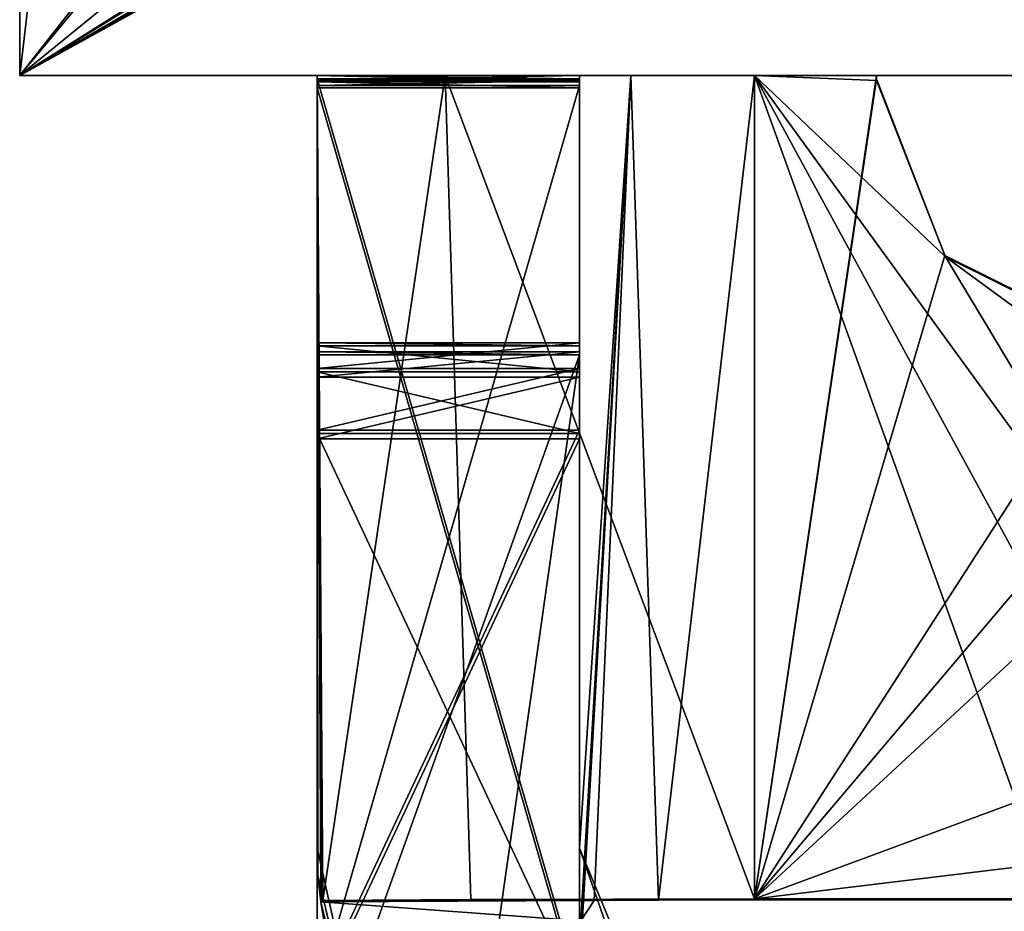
# Model space of a CAD drawing. Header units: millimetres. Extents: x -228 to 228, y -26 to 186.
# Tile 3 of 86: x -225.7 to -220.07, y -1.78 to 3.32. Entities that reach past the tile are written whole.
import ezdxf

# ---------------------------------------------------------------- set-up
doc = ezdxf.new("R2010")
doc.units = ezdxf.units.MM
doc.header["$LTSCALE"] = 52.148148
for name, color, linetype in [('252', 7, 'CONTINUOUS'), ('253', 7, 'CONTINUOUS'), ('279', 7, 'CONTINUOUS'), ('280', 7, 'CONTINUOUS'), ('490', 7, 'CONTINUOUS'), ('491', 7, 'CONTINUOUS'), ('492', 7, 'CONTINUOUS'), ('493', 7, 'CONTINUOUS'), ('494', 7, 'CONTINUOUS'), ('495', 7, 'CONTINUOUS'), ('496', 7, 'CONTINUOUS'), ('497', 7, 'CONTINUOUS'), ('498', 7, 'CONTINUOUS'), ('499', 7, 'CONTINUOUS'), ('500', 7, 'CONTINUOUS'), ('501', 7, 'CONTINUOUS'), ('505', 7, 'CONTINUOUS'), ('506', 7, 'CONTINUOUS'), ('508', 7, 'CONTINUOUS'), ('509', 7, 'CONTINUOUS'), ('510', 7, 'CONTINUOUS'), ('511', 7, 'CONTINUOUS'), ('512', 7, 'CONTINUOUS'), ('527', 7, 'CONTINUOUS'), ('528', 7, 'CONTINUOUS'), ('529', 7, 'CONTINUOUS'), ('530', 7, 'CONTINUOUS'), ('531', 7, 'CONTINUOUS'), ('533', 7, 'CONTINUOUS'), ('536', 7, 'CONTINUOUS'), ('537', 7, 'CONTINUOUS'), ('538', 7, 'CONTINUOUS'), ('539', 7, 'CONTINUOUS'), ('540', 7, 'CONTINUOUS'), ('542', 7, 'CONTINUOUS'), ('543', 7, 'CONTINUOUS'), ('546', 7, 'CONTINUOUS')]:
    doc.layers.add(name, color=color, linetype=linetype)

msp = doc.modelspace()

# ---------------------------------------------------------------- linework, layer by layer
at = {"layer": '252', "linetype": 'Continuous'}
for points in [[(-202.5997, 3), (-225.7, 3), (-223.2678, 3, -18.0506), (-202.5997, 3)], [(-225.7, 3), (-225.7, 3, -447), (-224, 3, -19.8183), (-225.7, 3)], [(-223.2678, 3, -18.0506), (-225.7, 3), (-224, 3, -19.8183), (-223.2678, 3, -18.0506)], [(-225.7, 3, -447), (-202.5997, 3, -447), (-217.7043, 3, -443.4218), (-225.7, 3, -447)], [(-224, 3, -19.8183), (-225.7, 3, -447), (-224, 3, -339.8214), (-224, 3, -19.8183)], [(-224, 3, -339.8214), (-225.7, 3, -447), (-224, 3, -348.8179), (-224, 3, -339.8214)], [(-224, 3, -352.326), (-225.7, 3, -447), (-222.5, 3, -352.326), (-224, 3, -352.326)], [(-225.7, 3, -447), (-224, 3, -352.326), (-224, 3, -348.8179), (-225.7, 3, -447)], [(-222.5, 3, -352.326), (-225.7, 3, -447), (-219.4528, 3, -443.4218), (-222.5, 3, -352.326)], [(-219.4528, 3, -443.4218), (-225.7, 3, -447), (-217.7043, 3, -443.4218), (-219.4528, 3, -443.4218)], [(-222.5, 3, -339.8214), (-224, 3, -339.8214), (-224, 3, -348.8179), (-222.5, 3, -339.8214)], [(-222.5, 3, -348.8179), (-222.5, 3, -339.8214), (-224, 3, -348.8179), (-222.5, 3, -348.8179)], [(-221.5, 3, -17.3183), (-202.5997, 3), (-223.2678, 3, -18.0506), (-221.5, 3, -17.3183)], [(-206.0002, 3, -19.7968), (-206.0009, 3, -19.7752), (-222.5, 3, -19.8183), (-206.0002, 3, -19.7968)], [(-222.5, 3, -19.8183), (-206.0009, 3, -19.7752), (-222.2071, 3, -19.1112), (-222.5, 3, -19.8183)], [(-206, 3, -19.8183), (-206.0002, 3, -19.7968), (-222.5, 3, -19.8183), (-206, 3, -19.8183)], [(-206, 3, -19.8183), (-222.5, 3, -19.8183), (-218.2094, 3, -48.3186), (-206, 3, -19.8183)], [(-222.5, 3, -19.8183), (-222.5, 3, -339.8214), (-218.2094, 3, -48.3186), (-222.5, 3, -19.8183)], [(-222.5, 3, -339.8214), (-222.5, 3, -348.8179), (-218.9892, 3, -235.2486), (-222.5, 3, -339.8214)], [(-218.2094, 3, -48.3186), (-222.5, 3, -339.8214), (-218.9892, 3, -235.2486), (-218.2094, 3, -48.3186)], [(-222.5, 3, -348.8179), (-222.5, 3, -352.326), (-218.9892, 3, -235.2486), (-222.5, 3, -348.8179)], [(-222.5, 3, -352.326), (-219.4528, 3, -443.4218), (-218.9892, 3, -235.2486), (-222.5, 3, -352.326)], [(-222.2071, 3, -19.1112), (-206.0009, 3, -19.7752), (-220.8025, 3, -18.8183), (-222.2071, 3, -19.1112)], [(-221.5, 3, -18.8183), (-222.2071, 3, -19.1112), (-220.8025, 3, -18.8183), (-221.5, 3, -18.8183)], [(-202.5997, 3), (-221.5, 3, -17.3183), (-220.8026, 3, -17.3183), (-202.5997, 3)], [(-220.8025, 3, -18.8183), (-202.5997, 3), (-220.8026, 3, -17.3183), (-220.8025, 3, -18.8183)], [(-206.0009, 3, -19.7752), (-202.5997, 3), (-220.8025, 3, -18.8183), (-206.0009, 3, -19.7752)]]:
    msp.add_3dface(points, dxfattribs=at)
at = {"layer": '253', "linetype": 'Continuous'}
for points in [[(-225.7, 43.2), (-225.7, 3), (-210, 23), (-225.7, 43.2)], [(-210, 23), (-225.7, 3), (-209.5016, 22.5), (-210, 23)], [(-225.7, 3), (-202.5997, 21.8188), (-209.5016, 22.5), (-225.7, 3)], [(-202.5997, 21.8188), (-225.7, 3), (-202.5997, 17.538), (-202.5997, 21.8188)], [(-202.5997, 17.538), (-225.7, 3), (-202.5815, 17.4045), (-202.5997, 17.538)], [(-202.5815, 17.4045), (-225.7, 3), (-202.5284, 17.2806), (-202.5815, 17.4045)], [(-202.5284, 17.2806), (-225.7, 3), (-202.1571, 16.6618), (-202.5284, 17.2806)], [(-202.1571, 16.6618), (-225.7, 3), (-202.0404, 16.3896), (-202.1571, 16.6618)], [(-202.0404, 16.3896), (-225.7, 3), (-202.0005, 16.0962), (-202.0404, 16.3896)], [(-225.7, 3), (-202.5997, 3), (-202.0005, 16.0962), (-225.7, 3)]]:
    msp.add_3dface(points, dxfattribs=at)
at = {"layer": '279', "linetype": 'Continuous'}
for points in [[(-225.7, 3, -447), (-225.7, 3), (-225.7, 43.2, -447), (-225.7, 3, -447)], [(-225.7, 3), (-225.7, 43.2), (-225.7, 43.2, -447), (-225.7, 3)]]:
    msp.add_3dface(points, dxfattribs=at)
at = {"layer": '280', "linetype": 'Continuous'}
for points in [[(-225.7, 3, -447), (-225.7, 43.2, -447), (-223.75, 19.6952, -447), (-225.7, 3, -447)], [(-202.5997, 3, -447), (-225.7, 3, -447), (-223.75, 19.6952, -447), (-202.5997, 3, -447)], [(-202.0005, 16.0962, -447), (-202.5997, 3, -447), (-223.75, 19.6952, -447), (-202.0005, 16.0962, -447)]]:
    msp.add_3dface(points, dxfattribs=at)
at = {"layer": '490', "linetype": 'Continuous'}
for points in [[(-223.2678, 3, -18.0506), (-224, 3, -19.8183), (-223.9678, -1.7179, -19.3992), (-223.2678, 3, -18.0506)], [(-223.9678, -1.7179, -19.3992), (-224, 3, -19.8183), (-223.9739, -1.72, -19.4389), (-223.9678, -1.7179, -19.3992)], [(-223.9739, -1.72, -19.4389), (-224, 3, -19.8183), (-223.9793, -1.7261, -19.4781), (-223.9739, -1.72, -19.4389)], [(-223.9793, -1.7261, -19.4781), (-224, 3, -19.8183), (-223.9948, -1.5733, -19.6387), (-223.9793, -1.7261, -19.4781)], [(-223.9948, -1.5733, -19.6387), (-224, 3, -19.8183), (-224, -1.4195, -19.8004), (-223.9948, -1.5733, -19.6387)], [(-223.1202, -1.7118, -17.8953), (-223.2678, 3, -18.0506), (-223.9678, -1.7179, -19.3992), (-223.1202, -1.7118, -17.8953)], [(-221.5, 3, -17.3183), (-223.2678, 3, -18.0506), (-221.5, -1.7094, -17.2992), (-221.5, 3, -17.3183)], [(-221.5, -1.7094, -17.2992), (-223.2678, 3, -18.0506), (-223.1202, -1.7118, -17.8953), (-221.5, -1.7094, -17.2992)]]:
    msp.add_3dface(points, dxfattribs=at)
at = {"layer": '491', "linetype": 'Continuous'}
for points in [[(-220.8026, 3, -17.3183), (-221.5, 3, -17.3183), (-221.5, -1.7094, -17.2992), (-220.8026, 3, -17.3183)], [(-220.8026, 3, -17.3183), (-221.5, -1.7094, -17.2992), (-220.8027, 2.9817, -17.3182), (-220.8026, 3, -17.3183)], [(-220.8027, 2.9817, -17.3182), (-221.5, -1.7094, -17.2992), (-220.4112, 1.9712, -17.3141), (-220.8027, 2.9817, -17.3182)], [(-220.4112, 1.9712, -17.3141), (-221.5, -1.7094, -17.2992), (-219.4401, 1.4881, -17.3122), (-220.4112, 1.9712, -17.3141)], [(-219.4401, 1.4881, -17.3122), (-221.5, -1.7094, -17.2992), (-218.984, 1.2636, -17.3113), (-219.4401, 1.4881, -17.3122)], [(-218.984, 1.2636, -17.3113), (-221.5, -1.7094, -17.2992), (-218.8, 0.7906, -17.3093), (-218.984, 1.2636, -17.3113)], [(-218.8, 0.7906, -17.3093), (-221.5, -1.7094, -17.2992), (-218.8, -0.7094, -17.3032), (-218.8, 0.7906, -17.3093)], [(-218.8, -0.7094, -17.3032), (-221.5, -1.7094, -17.2992), (-219.0929, -1.4165, -17.3004), (-218.8, -0.7094, -17.3032)], [(-219.0929, -1.4165, -17.3004), (-221.5, -1.7094, -17.2992), (-219.8, -1.7094, -17.2992), (-219.0929, -1.4165, -17.3004)]]:
    msp.add_3dface(points, dxfattribs=at)
at = {"layer": '492', "linetype": 'Continuous'}
for points in [[(-220.8026, 3, -17.3183), (-220.8027, 2.9817, -17.3182), (-220.8025, 3, -18.8183), (-220.8026, 3, -17.3183)], [(-220.8025, 3, -18.8183), (-220.8027, 2.9817, -17.3182), (-220.8027, 2.9718, -18.8182), (-220.8025, 3, -18.8183)], [(-220.8027, 2.9817, -17.3182), (-220.4112, 1.9712, -17.3141), (-220.8027, 2.9718, -18.8182), (-220.8027, 2.9817, -17.3182)], [(-220.8027, 2.9718, -18.8182), (-220.4112, 1.9712, -17.3141), (-220.4086, 1.9622, -18.8141), (-220.8027, 2.9718, -18.8182)], [(-220.4112, 1.9712, -17.3141), (-219.4401, 1.4881, -17.3122), (-220.4086, 1.9622, -18.8141), (-220.4112, 1.9712, -17.3141)], [(-220.4086, 1.9622, -18.8141), (-219.4401, 1.4881, -17.3122), (-219.4372, 1.4817, -18.8122), (-220.4086, 1.9622, -18.8141)]]:
    msp.add_3dface(points, dxfattribs=at)
at = {"layer": '493', "linetype": 'Continuous'}
for points in [[(-221.5, 3, -18.8183), (-220.8025, 3, -18.8183), (-220.8027, 2.9718, -18.8182), (-221.5, 3, -18.8183)], [(-221.5, 3, -18.8183), (-220.8027, 2.9718, -18.8182), (-220.4086, 1.9622, -18.8141), (-221.5, 3, -18.8183)], [(-221.5, 3, -18.8183), (-220.4086, 1.9622, -18.8141), (-218.8, -0.7155, -18.8032), (-221.5, 3, -18.8183)], [(-221.5, -1.7154, -18.7992), (-221.5, 3, -18.8183), (-219.8, -1.7154, -18.7992), (-221.5, -1.7154, -18.7992)], [(-219.8, -1.7154, -18.7992), (-221.5, 3, -18.8183), (-219.0929, -1.4226, -18.8004), (-219.8, -1.7154, -18.7992)], [(-219.0929, -1.4226, -18.8004), (-221.5, 3, -18.8183), (-218.8, -0.7155, -18.8032), (-219.0929, -1.4226, -18.8004)], [(-218.8, -0.7155, -18.8032), (-220.4086, 1.9622, -18.8141), (-218.8, 0.7845, -18.8093), (-218.8, -0.7155, -18.8032)], [(-220.4086, 1.9622, -18.8141), (-219.4372, 1.4817, -18.8122), (-218.8, 0.7845, -18.8093), (-220.4086, 1.9622, -18.8141)]]:
    msp.add_3dface(points, dxfattribs=at)
at = {"layer": '494', "linetype": 'Continuous'}
for points in [[(-222.5, 3, -19.8183), (-222.2071, 3, -19.1112), (-222.5, -1.4195, -19.8004), (-222.5, 3, -19.8183)], [(-222.5, -1.4195, -19.8004), (-222.2071, 3, -19.1112), (-222.5, -2.1195, -19.7975), (-222.5, -1.4195, -19.8004)], [(-222.5, -2.1195, -19.7975), (-222.2071, 3, -19.1112), (-222.4929, -1.8343, -19.6796), (-222.5, -2.1195, -19.7975)], [(-222.4929, -1.8343, -19.6796), (-222.2071, 3, -19.1112), (-222.4165, -1.7179, -19.3992), (-222.4929, -1.8343, -19.6796)], [(-222.4165, -1.7179, -19.3992), (-222.2071, 3, -19.1112), (-222.0477, -1.7161, -18.9625), (-222.4165, -1.7179, -19.3992)], [(-222.2071, 3, -19.1112), (-221.5, 3, -18.8183), (-222.0477, -1.7161, -18.9625), (-222.2071, 3, -19.1112)], [(-221.5, 3, -18.8183), (-221.5, -1.7154, -18.7992), (-222.0477, -1.7161, -18.9625), (-221.5, 3, -18.8183)]]:
    msp.add_3dface(points, dxfattribs=at)
at = {"layer": '495', "linetype": 'Continuous'}
for points in [[(-222.5, 3, -19.8183), (-222.5, -1.4195, -19.8004), (-222.5, -2.7215, -340.2977), (-222.5, 3, -19.8183)], [(-222.5, 3, -339.8214), (-222.5, 3, -19.8183), (-222.5, 2.9805, -339.8209), (-222.5, 3, -339.8214)], [(-222.5, 2.9805, -339.8209), (-222.5, 3, -19.8183), (-222.5, -2.2195, -339.7998), (-222.5, 2.9805, -339.8209)], [(-222.5, -2.2195, -339.7998), (-222.5, 3, -19.8183), (-222.5, -2.5736, -339.9448), (-222.5, -2.2195, -339.7998)], [(-222.5, -2.5736, -339.9448), (-222.5, 3, -19.8183), (-222.5, -2.7215, -340.2977), (-222.5, -2.5736, -339.9448)]]:
    msp.add_3dface(points, dxfattribs=at)
at = {"layer": '496', "linetype": 'Continuous'}
for points in [[(-222.5, 3, -339.8214), (-222.5, 2.9805, -339.8209), (-224, 3, -339.8214), (-222.5, 3, -339.8214)], [(-224, 3, -339.8214), (-222.5, 2.9805, -339.8209), (-224, 2.9805, -339.8209), (-224, 3, -339.8214)]]:
    msp.add_3dface(points, dxfattribs=at)
at = {"layer": '497', "linetype": 'Continuous'}
for points in [[(-224, 3, -19.8183), (-224, 3, -339.8214), (-224, -1.4195, -19.8004), (-224, 3, -19.8183)], [(-224, -1.4195, -19.8004), (-224, 3, -339.8214), (-224, 2.9805, -339.8209), (-224, -1.4195, -19.8004)], [(-224, -1.4195, -19.8004), (-224, 2.9805, -339.8209), (-224, -2.2195, -339.7998), (-224, -1.4195, -19.8004)], [(-224, -2.7215, -340.2977), (-224, -1.4195, -19.8004), (-224, -2.5736, -339.9448), (-224, -2.7215, -340.2977)], [(-224, -2.5736, -339.9448), (-224, -1.4195, -19.8004), (-224, -2.2195, -339.7998), (-224, -2.5736, -339.9448)]]:
    msp.add_3dface(points, dxfattribs=at)
at = {"layer": '498', "linetype": 'Continuous'}
for points in [[(-223.9948, -1.5733, -19.6387), (-224, -1.4195, -19.8004), (-223.3263, -4.423, -358.791), (-223.9948, -1.5733, -19.6387)], [(-224, -1.4195, -19.8004), (-224, -2.7215, -340.2977), (-223.3263, -4.423, -358.791), (-224, -1.4195, -19.8004)], [(-223.9793, -1.7261, -19.4781), (-223.9948, -1.5733, -19.6387), (-223.3263, -4.423, -358.791), (-223.9793, -1.7261, -19.4781)], [(-223.9793, -1.7261, -19.4781), (-223.3263, -4.423, -358.791), (-223.9565, -1.8643, -19.7069), (-223.9793, -1.7261, -19.4781)]]:
    msp.add_3dface(points, dxfattribs=at)
at = {"layer": '499', "linetype": 'Continuous'}
for points in [[(-221.7, -3.7195, -19.791), (-222.5, -1.4195, -19.8004), (-222.5, -2.1195, -19.7975), (-221.7, -3.7195, -19.791)], [(-222.5, -1.4195, -19.8004), (-221.7, -3.7195, -19.791), (-222.2657, -1.9852, -19.7981), (-222.5, -1.4195, -19.8004)]]:
    msp.add_3dface(points, dxfattribs=at)
at = {"layer": '500', "linetype": 'Continuous'}
for points in [[(-223.9739, -1.72, -19.4389), (-223.9793, -1.7261, -19.4781), (-222.4165, -1.7179, -19.3992), (-223.9739, -1.72, -19.4389)], [(-223.9793, -1.7261, -19.4781), (-222.4929, -1.8343, -19.6796), (-222.4165, -1.7179, -19.3992), (-223.9793, -1.7261, -19.4781)], [(-222.4929, -1.8343, -19.6796), (-223.9793, -1.7261, -19.4781), (-223.9565, -1.8643, -19.7069), (-222.4929, -1.8343, -19.6796)], [(-223.9678, -1.7179, -19.3992), (-223.9739, -1.72, -19.4389), (-222.4165, -1.7179, -19.3992), (-223.9678, -1.7179, -19.3992)]]:
    msp.add_3dface(points, dxfattribs=at)
at = {"layer": '501', "linetype": 'Continuous'}
for points in [[(-223.1202, -1.7118, -17.8953), (-223.9678, -1.7179, -19.3992), (-222.4165, -1.7179, -19.3992), (-223.1202, -1.7118, -17.8953)], [(-221.5, -1.7094, -17.2992), (-223.1202, -1.7118, -17.8953), (-221.5, -1.7154, -18.7992), (-221.5, -1.7094, -17.2992)], [(-221.5, -1.7154, -18.7992), (-223.1202, -1.7118, -17.8953), (-222.0477, -1.7161, -18.9625), (-221.5, -1.7154, -18.7992)], [(-223.1202, -1.7118, -17.8953), (-222.4165, -1.7179, -19.3992), (-222.0477, -1.7161, -18.9625), (-223.1202, -1.7118, -17.8953)], [(-219.8, -1.7094, -17.2992), (-221.5, -1.7094, -17.2992), (-219.8, -1.7154, -18.7992), (-219.8, -1.7094, -17.2992)], [(-221.5, -1.7094, -17.2992), (-221.5, -1.7154, -18.7992), (-219.8, -1.7154, -18.7992), (-221.5, -1.7094, -17.2992)]]:
    msp.add_3dface(points, dxfattribs=at)
at = {"layer": '505', "linetype": 'Continuous'}
msp.add_3dface([(-222.5, -2.7215, -340.2977), (-222.5, -1.4195, -19.8004), (-222.2657, -1.9852, -19.7981), (-222.5, -2.7215, -340.2977)], dxfattribs=at)
at = {"layer": '506', "linetype": 'Continuous'}
for points in [[(-222.5, 1.2745, -354.4606), (-222.5, -2.7967, -358.7976), (-222.5, 1.4196, -354.8147), (-222.5, 1.2745, -354.4606)], [(-222.5, 1.4196, -354.8147), (-222.5, -2.7967, -358.7976), (-222.5, 1.4033, -358.8146), (-222.5, 1.4196, -354.8147)], [(-222.5, 0.9216, -354.3127), (-222.5, -2.7967, -358.7976), (-222.5, 1.2745, -354.4606), (-222.5, 0.9216, -354.3127)], [(-222.5, -2.2784, -354.2997), (-222.5, -2.7967, -358.7976), (-222.5, 0.9216, -354.3127), (-222.5, -2.2784, -354.2997)]]:
    msp.add_3dface(points, dxfattribs=at)
at = {"layer": '508', "linetype": 'Continuous'}
for points in [[(-224, 1.4033, -358.8146), (-224, -2.2784, -354.2997), (-224, 1.4196, -354.8147), (-224, 1.4033, -358.8146)], [(-224, 1.4196, -354.8147), (-224, -2.2784, -354.2997), (-224, 1.2745, -354.4606), (-224, 1.4196, -354.8147)], [(-224, -2.7967, -358.7976), (-224, -2.6313, -354.1518), (-224, 1.4033, -358.8146), (-224, -2.7967, -358.7976)], [(-224, -2.6313, -354.1518), (-224, -2.2784, -354.2997), (-224, 1.4033, -358.8146), (-224, -2.6313, -354.1518)], [(-224, 1.2745, -354.4606), (-224, -2.2784, -354.2997), (-224, 0.9216, -354.3127), (-224, 1.2745, -354.4606)]]:
    msp.add_3dface(points, dxfattribs=at)
at = {"layer": '509', "linetype": 'Continuous'}
for points in [[(-222.5, 1.4196, -354.8147), (-222.5, 1.4033, -358.8146), (-224, 1.4196, -354.8147), (-222.5, 1.4196, -354.8147)], [(-222.5, 1.4033, -358.8146), (-224, 1.4033, -358.8146), (-224, 1.4196, -354.8147), (-222.5, 1.4033, -358.8146)]]:
    msp.add_3dface(points, dxfattribs=at)
at = {"layer": '510', "linetype": 'Continuous'}
for points in [[(-222.5, 1.2745, -354.4606), (-222.5, 1.4196, -354.8147), (-224, 1.2745, -354.4606), (-222.5, 1.2745, -354.4606)], [(-222.5, 1.4196, -354.8147), (-224, 1.4196, -354.8147), (-224, 1.2745, -354.4606), (-222.5, 1.4196, -354.8147)], [(-222.5, 0.9216, -354.3127), (-222.5, 1.2745, -354.4606), (-224, 0.9216, -354.3127), (-222.5, 0.9216, -354.3127)], [(-222.5, 1.2745, -354.4606), (-224, 1.2745, -354.4606), (-224, 0.9216, -354.3127), (-222.5, 1.2745, -354.4606)]]:
    msp.add_3dface(points, dxfattribs=at)
at = {"layer": '511', "linetype": 'Continuous'}
for points in [[(-222.5, -2.2784, -354.2997), (-222.5, 0.9216, -354.3127), (-224, -2.2784, -354.2997), (-222.5, -2.2784, -354.2997)], [(-224, -2.2784, -354.2997), (-222.5, 0.9216, -354.3127), (-224, 0.9216, -354.3127), (-224, -2.2784, -354.2997)]]:
    msp.add_3dface(points, dxfattribs=at)
at = {"layer": '512', "linetype": 'Continuous'}
for points in [[(-223.3263, -4.423, -358.791), (-224, -2.7967, -358.7976), (-222.5, 1.4033, -358.8146), (-223.3263, -4.423, -358.791)], [(-222.5, 1.4033, -358.8146), (-224, -2.7967, -358.7976), (-224, 1.4033, -358.8146), (-222.5, 1.4033, -358.8146)], [(-222.5, -2.7967, -358.7976), (-223.3263, -4.423, -358.791), (-222.5, 1.4033, -358.8146), (-222.5, -2.7967, -358.7976)]]:
    msp.add_3dface(points, dxfattribs=at)
at = {"layer": '527', "linetype": 'Continuous'}
for points in [[(-224, 3, -348.8179), (-224, 3, -352.326), (-224, 2.9649, -352.3222), (-224, 3, -348.8179)], [(-224, 2.972, -348.8201), (-224, 3, -348.8179), (-224, 2.9649, -352.3222), (-224, 2.972, -348.8201)], [(-224, 2.9439, -348.8208), (-224, 2.972, -348.8201), (-224, 2.9297, -352.3208), (-224, 2.9439, -348.8208)], [(-224, 2.9297, -352.3208), (-224, 2.972, -348.8201), (-224, 2.9649, -352.3222), (-224, 2.9297, -352.3208)], [(-224, 2.9439, -348.8208), (-224, -2.2703, -352.2997), (-224, -2.256, -348.7997), (-224, 2.9439, -348.8208)], [(-224, -2.2703, -352.2997), (-224, 2.9439, -348.8208), (-224, 2.9297, -352.3208), (-224, -2.2703, -352.2997)]]:
    msp.add_3dface(points, dxfattribs=at)
at = {"layer": '528', "linetype": 'Continuous'}
for points in [[(-222.5, 3, -348.8179), (-224, 3, -348.8179), (-224, 2.972, -348.8201), (-222.5, 3, -348.8179)], [(-222.5, 3, -348.8179), (-224, 2.972, -348.8201), (-222.5, 2.972, -348.8201), (-222.5, 3, -348.8179)], [(-224, 2.972, -348.8201), (-224, 2.9439, -348.8208), (-222.5, 2.972, -348.8201), (-224, 2.972, -348.8201)], [(-222.5, 2.972, -348.8201), (-224, 2.9439, -348.8208), (-222.5, 2.9439, -348.8208), (-222.5, 2.972, -348.8201)]]:
    msp.add_3dface(points, dxfattribs=at)
at = {"layer": '529', "linetype": 'Continuous'}
for points in [[(-222.5, 3, -352.326), (-222.5, 3, -348.8179), (-222.5, 2.9649, -352.3222), (-222.5, 3, -352.326)], [(-222.5, 3, -348.8179), (-222.5, 2.972, -348.8201), (-222.5, 2.9649, -352.3222), (-222.5, 3, -348.8179)], [(-222.5, 2.972, -348.8201), (-222.5, 2.9439, -348.8208), (-222.5, 2.9649, -352.3222), (-222.5, 2.972, -348.8201)], [(-222.5, 2.9649, -352.3222), (-222.5, 2.9439, -348.8208), (-222.5, 2.9297, -352.3208), (-222.5, 2.9649, -352.3222)], [(-222.5, 2.9297, -352.3208), (-222.5, 2.9439, -348.8208), (-222.5, -2.256, -348.7997), (-222.5, 2.9297, -352.3208)], [(-222.5, -2.2703, -352.2997), (-222.5, 2.9297, -352.3208), (-222.5, -2.256, -348.7997), (-222.5, -2.2703, -352.2997)]]:
    msp.add_3dface(points, dxfattribs=at)
at = {"layer": '530', "linetype": 'Continuous'}
for points in [[(-224, 3, -352.326), (-222.5, 3, -352.326), (-222.5, 2.9649, -352.3222), (-224, 3, -352.326)], [(-224, 2.9649, -352.3222), (-224, 3, -352.326), (-222.5, 2.9649, -352.3222), (-224, 2.9649, -352.3222)], [(-224, 2.9297, -352.3208), (-224, 2.9649, -352.3222), (-222.5, 2.9297, -352.3208), (-224, 2.9297, -352.3208)], [(-224, 2.9649, -352.3222), (-222.5, 2.9649, -352.3222), (-222.5, 2.9297, -352.3208), (-224, 2.9649, -352.3222)]]:
    msp.add_3dface(points, dxfattribs=at)
at = {"layer": '531', "linetype": 'Continuous'}
for points in [[(-222.5, -2.2703, -352.2997), (-224, -2.2703, -352.2997), (-224, 2.9297, -352.3208), (-222.5, -2.2703, -352.2997)], [(-222.5, -2.2703, -352.2997), (-224, 2.9297, -352.3208), (-222.5, 2.9297, -352.3208), (-222.5, -2.2703, -352.2997)]]:
    msp.add_3dface(points, dxfattribs=at)
at = {"layer": '533', "linetype": 'Continuous'}
for points in [[(-224, 2.9439, -348.8208), (-224, -2.256, -348.7997), (-222.5, 2.9439, -348.8208), (-224, 2.9439, -348.8208)], [(-222.5, 2.9439, -348.8208), (-224, -2.256, -348.7997), (-222.5, -2.256, -348.7997), (-222.5, 2.9439, -348.8208)]]:
    msp.add_3dface(points, dxfattribs=at)
at = {"layer": '536', "linetype": 'Continuous'}
for points in [[(-224, 1.4703, -342.3148), (-224, 1.4541, -346.3148), (-224, -2.2276, -341.7998), (-224, 1.4703, -342.3148)], [(-224, 1.3253, -341.9607), (-224, 1.4703, -342.3148), (-224, -2.2276, -341.7998), (-224, 1.3253, -341.9607)], [(-224, -2.2276, -341.7998), (-224, 1.4541, -346.3148), (-224, -2.5805, -341.6519), (-224, -2.2276, -341.7998)], [(-224, -2.5805, -341.6519), (-224, 1.4541, -346.3148), (-224, 1.3062, -346.6677), (-224, -2.5805, -341.6519)], [(-224, 0.9724, -341.8128), (-224, 1.3253, -341.9607), (-224, -2.2276, -341.7998), (-224, 0.9724, -341.8128)], [(-224, 0.9521, -346.8127), (-224, -2.5805, -341.6519), (-224, 1.3062, -346.6677), (-224, 0.9521, -346.8127)], [(-224, -2.2479, -346.7997), (-224, -2.5805, -341.6519), (-224, 0.9521, -346.8127), (-224, -2.2479, -346.7997)]]:
    msp.add_3dface(points, dxfattribs=at)
at = {"layer": '537', "linetype": 'Continuous'}
for points in [[(-224, 1.4541, -346.3148), (-224, 1.4703, -342.3148), (-222.5, 1.4541, -346.3148), (-224, 1.4541, -346.3148)], [(-222.5, 1.4541, -346.3148), (-224, 1.4703, -342.3148), (-222.5, 1.4703, -342.3148), (-222.5, 1.4541, -346.3148)]]:
    msp.add_3dface(points, dxfattribs=at)
at = {"layer": '538', "linetype": 'Continuous'}
for points in [[(-222.5, -2.602, -346.9447), (-222.5, -2.2479, -346.7997), (-222.5, 1.4703, -342.3148), (-222.5, -2.602, -346.9447)], [(-222.5, -2.602, -346.9447), (-222.5, 1.4703, -342.3148), (-222.5, 1.3253, -341.9607), (-222.5, -2.602, -346.9447)], [(-222.5, -2.2479, -346.7997), (-222.5, 1.4541, -346.3148), (-222.5, 1.4703, -342.3148), (-222.5, -2.2479, -346.7997)], [(-222.5, 1.4541, -346.3148), (-222.5, -2.2479, -346.7997), (-222.5, 1.3062, -346.6677), (-222.5, 1.4541, -346.3148)], [(-222.5, 0.9724, -341.8128), (-222.5, -2.602, -346.9447), (-222.5, 1.3253, -341.9607), (-222.5, 0.9724, -341.8128)], [(-222.5, 1.3062, -346.6677), (-222.5, -2.2479, -346.7997), (-222.5, 0.9521, -346.8127), (-222.5, 1.3062, -346.6677)], [(-222.5, -2.2276, -341.7998), (-222.5, -2.602, -346.9447), (-222.5, 0.9724, -341.8128), (-222.5, -2.2276, -341.7998)]]:
    msp.add_3dface(points, dxfattribs=at)
at = {"layer": '539', "linetype": 'Continuous'}
for points in [[(-222.5, -2.2479, -346.7997), (-224, -2.2479, -346.7997), (-224, 0.9521, -346.8127), (-222.5, -2.2479, -346.7997)], [(-222.5, -2.2479, -346.7997), (-224, 0.9521, -346.8127), (-222.5, 0.9521, -346.8127), (-222.5, -2.2479, -346.7997)]]:
    msp.add_3dface(points, dxfattribs=at)
at = {"layer": '540', "linetype": 'Continuous'}
for points in [[(-224, 1.3062, -346.6677), (-224, 1.4541, -346.3148), (-222.5, 1.3062, -346.6677), (-224, 1.3062, -346.6677)], [(-224, 1.4541, -346.3148), (-222.5, 1.4541, -346.3148), (-222.5, 1.3062, -346.6677), (-224, 1.4541, -346.3148)], [(-224, 0.9521, -346.8127), (-224, 1.3062, -346.6677), (-222.5, 0.9521, -346.8127), (-224, 0.9521, -346.8127)], [(-224, 1.3062, -346.6677), (-222.5, 1.3062, -346.6677), (-222.5, 0.9521, -346.8127), (-224, 1.3062, -346.6677)]]:
    msp.add_3dface(points, dxfattribs=at)
at = {"layer": '542', "linetype": 'Continuous'}
for points in [[(-224, 0.9724, -341.8128), (-224, -2.2276, -341.7998), (-222.5, 0.9724, -341.8128), (-224, 0.9724, -341.8128)], [(-224, -2.2276, -341.7998), (-222.5, -2.2276, -341.7998), (-222.5, 0.9724, -341.8128), (-224, -2.2276, -341.7998)]]:
    msp.add_3dface(points, dxfattribs=at)
at = {"layer": '543', "linetype": 'Continuous'}
for points in [[(-224, 1.4703, -342.3148), (-224, 1.3253, -341.9607), (-222.5, 1.4703, -342.3148), (-224, 1.4703, -342.3148)], [(-222.5, 1.4703, -342.3148), (-224, 1.3253, -341.9607), (-222.5, 1.3253, -341.9607), (-222.5, 1.4703, -342.3148)], [(-224, 1.3253, -341.9607), (-224, 0.9724, -341.8128), (-222.5, 1.3253, -341.9607), (-224, 1.3253, -341.9607)], [(-224, 0.9724, -341.8128), (-222.5, 0.9724, -341.8128), (-222.5, 1.3253, -341.9607), (-224, 0.9724, -341.8128)]]:
    msp.add_3dface(points, dxfattribs=at)
at = {"layer": '546', "linetype": 'Continuous'}
for points in [[(-222.5, 2.9805, -339.8209), (-222.5, -2.2195, -339.7998), (-224, 2.9805, -339.8209), (-222.5, 2.9805, -339.8209)], [(-224, 2.9805, -339.8209), (-222.5, -2.2195, -339.7998), (-224, -2.2195, -339.7998), (-224, 2.9805, -339.8209)]]:
    msp.add_3dface(points, dxfattribs=at)

doc.saveas('drawing.dxf')
